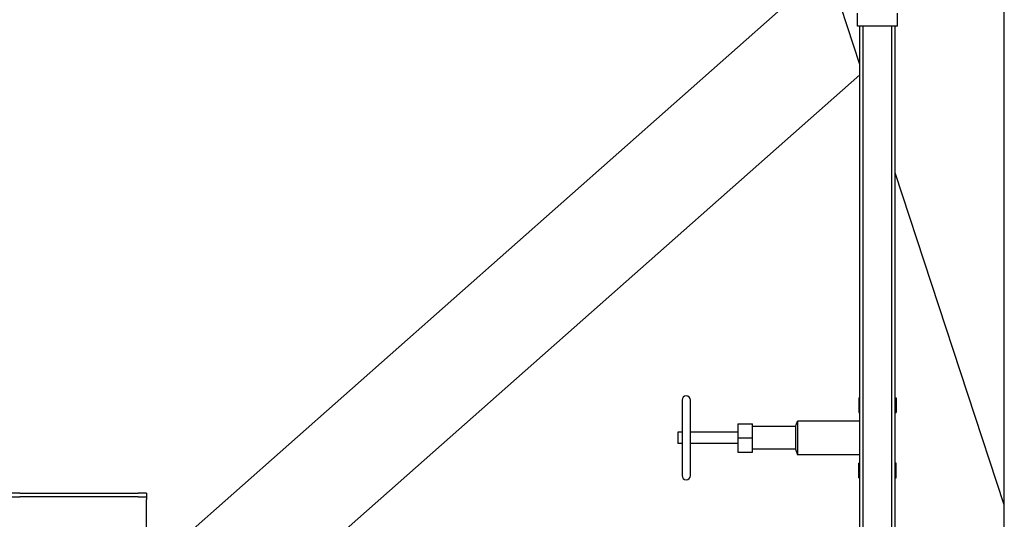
# Model space of a CAD drawing. Header units: inches. Extents: x 24 to 1128, y -94 to 748.
# Tile 110 of 256: x 465 to 494, y 219 to 233. Entities that reach past the tile are written whole.
import ezdxf

# ---------------------------------------------------------------- set-up
doc = ezdxf.new("R2010")
doc.units = ezdxf.units.IN
doc.header["$LTSCALE"] = 32
doc.header["$MEASUREMENT"] = 0
doc.layers.add('Visible (ANSI)', color=7, linetype='Continuous', lineweight=30)

msp = doc.modelspace()

# ---------------------------------------------------------------- linework, layer by layer
at = {"layer": 'Visible (ANSI)'}
for p, q in [((493.91529, 150.38487), (493.91529, 292.25037)), ((487.3969, 233.78287), (468.54014, 217.09903)), ((489.63949, 232.06448), (489.07558, 233.78287)), ((489.57599, 233.20287), (489.57599, 233.58287)), ((490.75299, 233.20287), (490.75299, 233.58287)), ((490.75299, 233.20287), (489.57599, 233.20287)), ((489.63949, 213.19737), (489.63949, 233.20287)), ((489.74449, 213.19737), (489.74449, 233.20287)), ((490.58449, 213.19737), (490.58449, 233.20287)), ((490.68949, 213.19737), (490.68949, 233.20287)), ((489.63949, 231.76138), (468.54014, 213.09337)), ((493.91529, 219.03494), (490.68949, 228.86484)), ((484.38299, 222.13512), (484.38299, 219.90284)), ((484.63102, 219.90284), (484.63102, 222.13512)), ((489.61331, 222.20008), (489.61331, 221.76701)), ((489.61331, 222.20008), (489.63949, 222.20008)), ((490.68949, 222.20008), (490.71567, 222.20008)), ((490.71567, 222.20008), (490.71567, 221.76701)), ((489.61331, 221.76701), (489.63949, 221.76701)), ((490.68949, 221.76701), (490.71567, 221.76701)), ((486.03063, 221.43728), (486.03063, 221.01898)), ((486.03063, 221.43728), (486.4637, 221.43728)), ((486.4637, 221.01898), (486.4637, 221.43728)), ((487.74323, 221.35362), (486.4637, 221.35362)), ((487.74323, 221.35362), (487.80228, 221.51504)), ((487.74323, 221.35362), (487.74323, 220.68433)), ((489.63949, 221.51504), (487.80228, 221.51504)), ((487.80228, 221.51504), (487.80228, 220.52291)), ((484.38299, 221.1863), (484.25898, 221.1863)), ((484.25898, 221.1863), (484.25898, 220.85165)), ((486.03063, 221.1863), (484.63102, 221.1863)), ((484.38299, 220.85165), (484.25898, 220.85165)), ((486.03063, 220.85165), (484.63102, 220.85165)), ((486.03063, 221.01898), (486.4637, 221.01898)), ((486.03063, 221.01898), (486.03063, 220.60067)), ((486.4637, 220.60067), (486.4637, 221.01898)), ((486.03063, 220.60067), (486.4637, 220.60067)), ((487.74323, 220.68433), (486.4637, 220.68433)), ((487.74323, 220.68433), (487.80228, 220.52291)), ((489.63949, 220.52291), (487.80228, 220.52291)), ((489.61331, 219.83787), (489.61331, 220.27095)), ((489.63949, 220.27095), (489.61331, 220.27095)), ((490.71567, 220.27095), (490.68949, 220.27095)), ((490.71567, 219.83787), (490.71567, 220.27095)), ((489.61331, 219.83787), (489.63949, 219.83787)), ((490.68949, 219.83787), (490.71567, 219.83787)), ((464.79029, 219.38288), (464.54029, 219.38288)), ((464.79029, 219.38288), (468.29014, 219.38288)), ((468.54014, 219.38288), (468.29014, 219.38288)), ((468.54014, 219.38288), (468.54014, 219.27828)), ((464.54029, 219.27828), (464.79029, 219.27828)), ((468.29014, 219.27828), (464.79029, 219.27828)), ((468.29014, 219.27828), (468.54014, 219.27828)), ((468.54014, 219.27828), (468.54014, 219.19928)), ((468.54014, 210.29747), (468.54014, 219.19928))]:
    msp.add_line(p, q, dxfattribs=at)
for centre, start, end in [((484.50701, 222.13512), 0, 180), ((484.50701, 219.90284), 180, 0)]:
    msp.add_arc(centre, 0.12402, start, end, dxfattribs=at)

doc.saveas('drawing.dxf')
